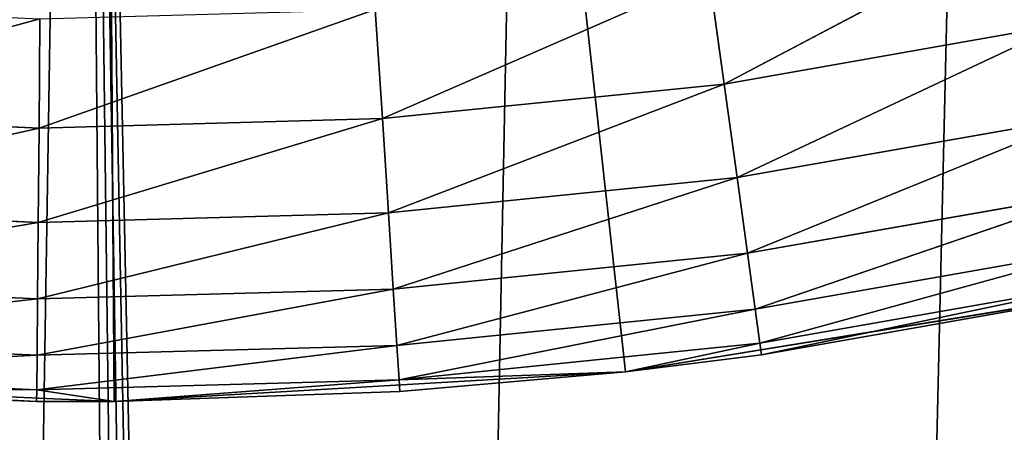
# Model space of a CAD drawing. Extents: x 0.4 to 80.4, y 0.1 to 20.1.
# Tile 180 of 256: x 2.3871 to 2.5157, y 16.9131 to 16.967. Entities that reach past the tile are written whole.
import ezdxf

# ---------------------------------------------------------------- set-up
doc = ezdxf.new("R2010")
doc.units = 0
doc.header["$LTSCALE"] = 2.54
doc.layers.get('0').update_dxf_attribs({"color": 13, "linetype": 'CONTINUOUS'})

# ---------------------------------------------------------------- blocks, each defined once
blk = doc.blocks.new('P__KA_KUCHENNA_MOLISA_STL')
at = {"color": 0}
for p, q in [((2.395, 17.56711, 89.4), (2.46625, 16.92103, 89.4)), ((2.39944, 16.91712, 89.4), (2.395, 17.56711, 89.4)), ((2.39944, 16.91712, 89.4), (2.395, 17.56711, 89.4)), ((2.395, 17.56711, 89.4), (2.46625, 16.92103, 89.4)), ((2.17003, 2.83523, 89.5), (2.51471, 17.23822, 89.5)), ((2.17003, 2.83523, 89.5), (2.51471, 17.23822, 89.5)), ((2.17003, 2.83523, 89.5), (2.45578, 17.22243, 89.5)), ((2.17003, 2.83523, 89.5), (2.45578, 17.22243, 89.5)), ((2.395, 17.21711, 89.5), (2.17003, 2.83523, 89.5)), ((2.395, 17.21711, 89.5), (2.17003, 2.83523, 89.5)), ((2.61998, 2.83523, 89.4), (2.395, 17.21711, 89.4)), ((2.395, 17.21711, 89.4), (2.66312, 2.79209, 89.4)), ((2.61998, 2.83523, 89.4), (2.395, 17.21711, 89.4)), ((2.57, 2.87022, 89.4), (2.395, 17.21711, 89.4)), ((2.57, 2.87022, 89.4), (2.395, 17.21711, 89.4)), ((2.51471, 2.896, 89.4), (2.395, 17.21711, 89.4)), ((2.69811, 2.74211, 89.4), (2.395, 17.21711, 89.4)), ((2.69811, 2.74211, 89.4), (2.395, 17.21711, 89.4)), ((2.395, 17.21711, 89.4), (2.66312, 2.79209, 89.4)), ((2.51471, 2.896, 89.4), (2.395, 17.21711, 89.4)), ((2.52034, 16.98035, 88.9134), (2.47913, 16.95862, 88.92339)), ((2.52034, 16.98035, 88.9134), (2.47913, 16.95862, 88.92339)), ((2.43449, 16.9541, 88.92339), (2.47717, 16.97276, 88.9134)), ((2.43449, 16.9541, 88.92339), (2.47717, 16.97276, 88.9134)), ((2.47717, 16.97276, 88.9134), (2.47913, 16.95862, 88.92339)), ((2.47717, 16.97276, 88.9134), (2.47913, 16.95862, 88.92339)), ((2.38964, 16.95285, 88.92339), (2.43357, 16.96835, 88.9134)), ((2.38964, 16.95285, 88.92339), (2.43357, 16.96835, 88.9134)), ((2.43357, 16.96835, 88.9134), (2.43449, 16.9541, 88.92339)), ((2.43357, 16.96835, 88.9134), (2.43449, 16.9541, 88.92339)), ((2.38976, 16.96713, 88.9134), (2.34481, 16.95489, 88.92339)), ((2.38976, 16.96713, 88.9134), (2.34481, 16.95489, 88.92339)), ((2.38976, 16.96713, 88.9134), (2.38964, 16.95285, 88.92339)), ((2.38976, 16.96713, 88.9134), (2.38964, 16.95285, 88.92339)), ((2.52332, 16.96638, 88.92339), (2.47913, 16.95862, 88.92339)), ((2.52332, 16.96638, 88.92339), (2.47913, 16.95862, 88.92339)), ((2.52332, 16.96638, 88.92339), (2.48082, 16.94641, 88.93572)), ((2.52332, 16.96638, 88.92339), (2.48082, 16.94641, 88.93572)), ((2.43449, 16.9541, 88.92339), (2.47913, 16.95862, 88.92339)), ((2.43449, 16.9541, 88.92339), (2.47913, 16.95862, 88.92339)), ((2.43528, 16.9418, 88.93572), (2.47913, 16.95862, 88.92339)), ((2.43528, 16.9418, 88.93572), (2.47913, 16.95862, 88.92339)), ((2.47913, 16.95862, 88.92339), (2.48082, 16.94641, 88.93572)), ((2.47913, 16.95862, 88.92339), (2.48082, 16.94641, 88.93572)), ((2.38964, 16.95285, 88.92339), (2.34481, 16.95489, 88.92339)), ((2.38964, 16.95285, 88.92339), (2.34481, 16.95489, 88.92339)), ((2.38953, 16.94053, 88.93572), (2.43449, 16.9541, 88.92339)), ((2.38953, 16.94053, 88.93572), (2.43449, 16.9541, 88.92339)), ((2.38964, 16.95285, 88.92339), (2.43449, 16.9541, 88.92339)), ((2.38964, 16.95285, 88.92339), (2.43449, 16.9541, 88.92339)), ((2.43449, 16.9541, 88.92339), (2.43528, 16.9418, 88.93572)), ((2.43449, 16.9541, 88.92339), (2.43528, 16.9418, 88.93572)), ((2.5259, 16.95433, 88.93572), (2.48082, 16.94641, 88.93572)), ((2.5259, 16.95433, 88.93572), (2.48082, 16.94641, 88.93572)), ((2.5259, 16.95433, 88.93572), (2.48219, 16.93651, 88.95)), ((2.5259, 16.95433, 88.93572), (2.48219, 16.93651, 88.95)), ((2.38964, 16.95285, 88.92339), (2.34381, 16.9426, 88.93572)), ((2.38964, 16.95285, 88.92339), (2.34381, 16.9426, 88.93572)), ((2.38964, 16.95285, 88.92339), (2.38953, 16.94053, 88.93572)), ((2.38964, 16.95285, 88.92339), (2.38953, 16.94053, 88.93572)), ((2.43528, 16.9418, 88.93572), (2.48082, 16.94641, 88.93572)), ((2.43528, 16.9418, 88.93572), (2.48082, 16.94641, 88.93572)), ((2.43592, 16.93182, 88.95), (2.48082, 16.94641, 88.93572)), ((2.43592, 16.93182, 88.95), (2.48082, 16.94641, 88.93572)), ((2.48082, 16.94641, 88.93572), (2.48219, 16.93651, 88.95)), ((2.48082, 16.94641, 88.93572), (2.48219, 16.93651, 88.95)), ((2.52799, 16.94455, 88.95), (2.48219, 16.93651, 88.95)), ((2.52799, 16.94455, 88.95), (2.48219, 16.93651, 88.95)), ((2.52799, 16.94455, 88.95), (2.4832, 16.92921, 88.9658)), ((2.52799, 16.94455, 88.95), (2.4832, 16.92921, 88.9658)), ((2.38953, 16.94053, 88.93572), (2.34381, 16.9426, 88.93572)), ((2.38953, 16.94053, 88.93572), (2.34381, 16.9426, 88.93572)), ((2.38944, 16.93053, 88.95), (2.43528, 16.9418, 88.93572)), ((2.38944, 16.93053, 88.95), (2.43528, 16.9418, 88.93572)), ((2.38953, 16.94053, 88.93572), (2.43528, 16.9418, 88.93572)), ((2.38953, 16.94053, 88.93572), (2.43528, 16.9418, 88.93572)), ((2.43528, 16.9418, 88.93572), (2.43592, 16.93182, 88.95)), ((2.43528, 16.9418, 88.93572), (2.43592, 16.93182, 88.95)), ((2.38953, 16.94053, 88.93572), (2.34299, 16.93264, 88.95)), ((2.38953, 16.94053, 88.93572), (2.34299, 16.93264, 88.95)), ((2.38953, 16.94053, 88.93572), (2.38944, 16.93053, 88.95)), ((2.38953, 16.94053, 88.93572), (2.38944, 16.93053, 88.95)), ((2.52952, 16.93735, 88.9658), (2.4832, 16.92921, 88.9658)), ((2.52952, 16.93735, 88.9658), (2.4832, 16.92921, 88.9658)), ((2.52952, 16.93735, 88.9658), (2.48381, 16.92474, 88.98264)), ((2.52952, 16.93735, 88.9658), (2.48381, 16.92474, 88.98264)), ((2.43592, 16.93182, 88.95), (2.48219, 16.93651, 88.95)), ((2.43592, 16.93182, 88.95), (2.48219, 16.93651, 88.95)), ((2.4364, 16.92447, 88.9658), (2.48219, 16.93651, 88.95)), ((2.4364, 16.92447, 88.9658), (2.48219, 16.93651, 88.95)), ((2.48219, 16.93651, 88.95), (2.4832, 16.92921, 88.9658)), ((2.48219, 16.93651, 88.95), (2.4832, 16.92921, 88.9658)), ((2.53047, 16.93294, 88.98264), (2.48381, 16.92474, 88.98264)), ((2.53047, 16.93294, 88.98264), (2.48381, 16.92474, 88.98264)), ((2.53047, 16.93294, 88.98264), (2.48402, 16.92323, 89)), ((2.53047, 16.93294, 88.98264), (2.48402, 16.92323, 89)), ((2.38944, 16.93053, 88.95), (2.34299, 16.93264, 88.95)), ((2.38944, 16.93053, 88.95), (2.34299, 16.93264, 88.95)), ((2.38938, 16.92317, 88.9658), (2.43592, 16.93182, 88.95)), ((2.38938, 16.92317, 88.9658), (2.43592, 16.93182, 88.95)), ((2.38944, 16.93053, 88.95), (2.43592, 16.93182, 88.95)), ((2.38944, 16.93053, 88.95), (2.43592, 16.93182, 88.95)), ((2.43592, 16.93182, 88.95), (2.4364, 16.92447, 88.9658)), ((2.43592, 16.93182, 88.95), (2.4364, 16.92447, 88.9658)), ((2.53231, 16.93178, 89.4), (2.46625, 16.92103, 89.4)), ((2.53231, 16.93178, 89.4), (2.46625, 16.92103, 89.4)), ((2.38944, 16.93053, 88.95), (2.34239, 16.92529, 88.9658)), ((2.38944, 16.93053, 88.95), (2.34239, 16.92529, 88.9658)), ((2.38944, 16.93053, 88.95), (2.38938, 16.92317, 88.9658)), ((2.38944, 16.93053, 88.95), (2.38938, 16.92317, 88.9658)), ((2.53078, 16.93145, 89), (2.46625, 16.92103, 89.4)), ((2.53078, 16.93145, 89), (2.46625, 16.92103, 89.4)), ((2.48402, 16.92323, 89), (2.53078, 16.93145, 89)), ((2.48402, 16.92323, 89), (2.53078, 16.93145, 89)), ((2.4364, 16.92447, 88.9658), (2.4832, 16.92921, 88.9658)), ((2.4364, 16.92447, 88.9658), (2.4832, 16.92921, 88.9658)), ((2.43669, 16.91997, 88.98264), (2.4832, 16.92921, 88.9658)), ((2.43669, 16.91997, 88.98264), (2.4832, 16.92921, 88.9658)), ((2.4832, 16.92921, 88.9658), (2.48381, 16.92474, 88.98264)), ((2.4832, 16.92921, 88.9658), (2.48381, 16.92474, 88.98264)), ((2.38938, 16.92317, 88.9658), (2.34239, 16.92529, 88.9658)), ((2.38938, 16.92317, 88.9658), (2.34239, 16.92529, 88.9658)), ((2.38934, 16.91865, 88.98264), (2.4364, 16.92447, 88.9658)), ((2.38934, 16.91865, 88.98264), (2.4364, 16.92447, 88.9658)), ((2.38938, 16.92317, 88.9658), (2.4364, 16.92447, 88.9658)), ((2.38938, 16.92317, 88.9658), (2.4364, 16.92447, 88.9658)), ((2.4364, 16.92447, 88.9658), (2.43669, 16.91997, 88.98264)), ((2.4364, 16.92447, 88.9658), (2.43669, 16.91997, 88.98264)), ((2.43669, 16.91997, 88.98264), (2.48381, 16.92474, 88.98264)), ((2.43669, 16.91997, 88.98264), (2.48381, 16.92474, 88.98264)), ((2.46625, 16.92103, 89), (2.48381, 16.92474, 88.98264)), ((2.46625, 16.92103, 89), (2.48381, 16.92474, 88.98264)), ((2.48381, 16.92474, 88.98264), (2.48402, 16.92323, 89)), ((2.48381, 16.92474, 88.98264), (2.48402, 16.92323, 89)), ((2.38938, 16.92317, 88.9658), (2.34202, 16.9208, 88.98264)), ((2.38938, 16.92317, 88.9658), (2.34202, 16.9208, 88.98264)), ((2.38938, 16.92317, 88.9658), (2.38934, 16.91865, 88.98264)), ((2.38938, 16.92317, 88.9658), (2.38934, 16.91865, 88.98264)), ((2.46625, 16.92103, 89), (2.48402, 16.92323, 89)), ((2.48402, 16.92323, 89), (2.46625, 16.92103, 89.4)), ((2.48402, 16.92323, 89), (2.46625, 16.92103, 89.4)), ((2.46625, 16.92103, 89), (2.48402, 16.92323, 89)), ((2.39944, 16.91712, 89.4), (2.33259, 16.92011, 89.4)), ((2.33259, 16.92011, 89.4), (2.38932, 16.91714, 89)), ((2.33259, 16.92011, 89.4), (2.38932, 16.91714, 89)), ((2.39944, 16.91712, 89.4), (2.33259, 16.92011, 89.4)), ((2.38934, 16.91865, 88.98264), (2.34202, 16.9208, 88.98264)), ((2.38934, 16.91865, 88.98264), (2.34202, 16.9208, 88.98264)), ((2.46625, 16.92103, 89.4), (2.39944, 16.91712, 89.4)), ((2.46625, 16.92103, 89.4), (2.39944, 16.91712, 89.4)), ((2.43669, 16.91997, 88.98264), (2.46625, 16.92103, 89)), ((2.43669, 16.91997, 88.98264), (2.46625, 16.92103, 89)), ((2.46625, 16.92103, 89.4), (2.43678, 16.91845, 89)), ((2.43678, 16.91845, 89), (2.46625, 16.92103, 89)), ((2.46625, 16.92103, 89.4), (2.43678, 16.91845, 89)), ((2.43678, 16.91845, 89), (2.46625, 16.92103, 89)), ((2.46625, 16.92103, 89.4), (2.46625, 16.92103, 89)), ((2.46625, 16.92103, 89.4), (2.46625, 16.92103, 89)), ((2.34189, 16.91928, 89), (2.38932, 16.91714, 89)), ((2.38934, 16.91865, 88.98264), (2.34189, 16.91928, 89)), ((2.38934, 16.91865, 88.98264), (2.34189, 16.91928, 89)), ((2.34189, 16.91928, 89), (2.38932, 16.91714, 89)), ((2.38934, 16.91865, 88.98264), (2.43669, 16.91997, 88.98264)), ((2.38934, 16.91865, 88.98264), (2.43669, 16.91997, 88.98264)), ((2.39944, 16.91712, 89), (2.43669, 16.91997, 88.98264)), ((2.39944, 16.91712, 89), (2.43669, 16.91997, 88.98264)), ((2.43678, 16.91845, 89), (2.43669, 16.91997, 88.98264)), ((2.43678, 16.91845, 89), (2.43669, 16.91997, 88.98264)), ((2.38932, 16.91714, 89), (2.38934, 16.91865, 88.98264)), ((2.38932, 16.91714, 89), (2.38934, 16.91865, 88.98264)), ((2.38934, 16.91865, 88.98264), (2.39944, 16.91712, 89)), ((2.38934, 16.91865, 88.98264), (2.39944, 16.91712, 89)), ((2.39944, 16.91712, 89.4), (2.43678, 16.91845, 89)), ((2.39944, 16.91712, 89.4), (2.43678, 16.91845, 89)), ((2.39944, 16.91712, 89), (2.43678, 16.91845, 89)), ((2.39944, 16.91712, 89), (2.43678, 16.91845, 89)), ((2.39944, 16.91712, 89.4), (2.38932, 16.91714, 89)), ((2.38932, 16.91714, 89), (2.39944, 16.91712, 89)), ((2.39944, 16.91712, 89.4), (2.38932, 16.91714, 89)), ((2.38932, 16.91714, 89), (2.39944, 16.91712, 89)), ((2.39944, 16.91712, 89.4), (2.39944, 16.91712, 89)), ((2.39944, 16.91712, 89.4), (2.39944, 16.91712, 89))]:
    blk.add_line(p, q, dxfattribs=at)
mesh = blk.add_polyface(dxfattribs=at)
corners = [(2.395, 17.56711, 89.4), (2.13878, 16.96974, 89.4), (2.20156, 16.94656, 89.4)]
mesh.append_faces([[corners[k] for k in face] for face in [(0, 1, 2)]], dxfattribs={"color": 0})
mesh = blk.add_polyface(dxfattribs=at)
corners = [(2.395, 17.56711, 89.4), (2.20156, 16.94656, 89.4), (2.26639, 16.92996, 89.4)]
mesh.append_faces([[corners[k] for k in face] for face in [(0, 1, 2)]], dxfattribs={"color": 0})
mesh = blk.add_polyface(dxfattribs=at)
corners = [(2.395, 17.56711, 89.4), (2.26639, 16.92996, 89.4), (2.33259, 16.92011, 89.4)]
mesh.append_faces([[corners[k] for k in face] for face in [(0, 1, 2)]], dxfattribs={"color": 0})
mesh = blk.add_polyface(dxfattribs=at)
corners = [(2.39944, 16.91712, 89.4), (2.395, 17.56711, 89.4), (2.33259, 16.92011, 89.4)]
mesh.append_faces([[corners[k] for k in face] for face in [(0, 1, 2)]], dxfattribs={"color": 0})
mesh = blk.add_polyface(dxfattribs=at)
corners = [(78.045, 17.56711, 89.4), (2.69811, 2.74211, 89.4), (2.395, 17.21711, 89.4)]
mesh.append_faces([[corners[k] for k in face] for face in [(0, 1, 2)]], dxfattribs={"color": 0})
mesh = blk.add_polyface(dxfattribs=at)
corners = [(2.53231, 16.93178, 89.4), (2.395, 17.56711, 89.4), (2.46625, 16.92103, 89.4)]
mesh.append_faces([[corners[k] for k in face] for face in [(0, 1, 2)]], dxfattribs={"color": 0})
mesh = blk.add_polyface(dxfattribs=at)
corners = [(2.5969, 16.94926, 89.4), (2.395, 17.56711, 89.4), (2.53231, 16.93178, 89.4)]
mesh.append_faces([[corners[k] for k in face] for face in [(0, 1, 2)]], dxfattribs={"color": 0})
mesh = blk.add_polyface(dxfattribs=at)
corners = [(2.65936, 16.9733, 89.4), (2.395, 17.56711, 89.4), (2.5969, 16.94926, 89.4)]
mesh.append_faces([[corners[k] for k in face] for face in [(0, 1, 2)]], dxfattribs={"color": 0})
mesh = blk.add_polyface(dxfattribs=at)
corners = [(2.46625, 16.92103, 89.4), (2.395, 17.56711, 89.4), (2.39944, 16.91712, 89.4)]
mesh.append_faces([[corners[k] for k in face] for face in [(0, 1, 2)]], dxfattribs={"color": 0})
mesh = blk.add_polyface(dxfattribs=at)
corners = [(78.395, 17.21711, 89.5), (2.69811, 17.39211, 89.5), (2.51471, 2.896, 89.5)]
mesh.append_faces([[corners[k] for k in face] for face in [(0, 1, 2)]], dxfattribs={"color": 0})
mesh = blk.add_polyface(dxfattribs=at)
corners = [(2.69811, 17.39211, 89.5), (2.66312, 17.34213, 89.5), (2.51471, 2.896, 89.5)]
mesh.append_faces([[corners[k] for k in face] for face in [(0, 1, 2)]], dxfattribs={"color": 0})
mesh = blk.add_polyface(dxfattribs=at)
corners = [(2.66312, 17.34213, 89.5), (2.61998, 17.29899, 89.5), (2.51471, 2.896, 89.5)]
mesh.append_faces([[corners[k] for k in face] for face in [(0, 1, 2)]], dxfattribs={"color": 0})
mesh = blk.add_polyface(dxfattribs=at)
corners = [(2.395, 2.91711, 89.4), (2.17003, 17.29899, 89.4), (2.22, 17.264, 89.4)]
mesh.append_faces([[corners[k] for k in face] for face in [(0, 1, 2)]], dxfattribs={"color": 0})
mesh = blk.add_polyface(dxfattribs=at)
corners = [(2.395, 2.91711, 89.4), (2.33423, 2.91179, 89.4), (2.17003, 17.29899, 89.4)]
mesh.append_faces([[corners[k] for k in face] for face in [(0, 1, 2)]], dxfattribs={"color": 0})
mesh = blk.add_polyface(dxfattribs=at)
corners = [(2.61998, 17.29899, 89.5), (2.17003, 2.83523, 89.5), (2.22, 2.87022, 89.5)]
mesh.append_faces([[corners[k] for k in face] for face in [(0, 1, 2)]], dxfattribs={"color": 0})
mesh = blk.add_polyface(dxfattribs=at)
corners = [(2.61998, 17.29899, 89.5), (2.57, 17.264, 89.5), (2.17003, 2.83523, 89.5)]
mesh.append_faces([[corners[k] for k in face] for face in [(0, 1, 2)]], dxfattribs={"color": 0})
mesh = blk.add_polyface(dxfattribs=at)
corners = [(2.61998, 17.29899, 89.5), (2.22, 2.87022, 89.5), (2.2753, 2.896, 89.5)]
mesh.append_faces([[corners[k] for k in face] for face in [(0, 1, 2)]], dxfattribs={"color": 0})
mesh = blk.add_polyface(dxfattribs=at)
corners = [(2.61998, 17.29899, 89.5), (2.2753, 2.896, 89.5), (2.33423, 2.91179, 89.5)]
mesh.append_faces([[corners[k] for k in face] for face in [(0, 1, 2)]], dxfattribs={"color": 0})
mesh = blk.add_polyface(dxfattribs=at)
corners = [(2.61998, 17.29899, 89.5), (2.33423, 2.91179, 89.5), (2.395, 2.91711, 89.5)]
mesh.append_faces([[corners[k] for k in face] for face in [(0, 1, 2)]], dxfattribs={"color": 0})
mesh = blk.add_polyface(dxfattribs=at)
corners = [(2.61998, 17.29899, 89.5), (2.395, 2.91711, 89.5), (2.45578, 2.91179, 89.5)]
mesh.append_faces([[corners[k] for k in face] for face in [(0, 1, 2)]], dxfattribs={"color": 0})
mesh = blk.add_polyface(dxfattribs=at)
corners = [(2.61998, 17.29899, 89.5), (2.45578, 2.91179, 89.5), (2.51471, 2.896, 89.5)]
mesh.append_faces([[corners[k] for k in face] for face in [(0, 1, 2)]], dxfattribs={"color": 0})
mesh = blk.add_polyface(dxfattribs=at)
corners = [(2.57, 17.264, 89.5), (2.51471, 17.23822, 89.5), (2.17003, 2.83523, 89.5)]
mesh.append_faces([[corners[k] for k in face] for face in [(0, 1, 2)]], dxfattribs={"color": 0})
mesh = blk.add_polyface(dxfattribs=at)
corners = [(2.51471, 2.896, 89.4), (2.22, 17.264, 89.4), (2.2753, 17.23822, 89.4)]
mesh.append_faces([[corners[k] for k in face] for face in [(0, 1, 2)]], dxfattribs={"color": 0})
mesh = blk.add_polyface(dxfattribs=at)
corners = [(2.51471, 2.896, 89.4), (2.45578, 2.91179, 89.4), (2.22, 17.264, 89.4)]
mesh.append_faces([[corners[k] for k in face] for face in [(0, 1, 2)]], dxfattribs={"color": 0})
mesh = blk.add_polyface(dxfattribs=at)
corners = [(2.45578, 2.91179, 89.4), (2.395, 2.91711, 89.4), (2.22, 17.264, 89.4)]
mesh.append_faces([[corners[k] for k in face] for face in [(0, 1, 2)]], dxfattribs={"color": 0})
mesh = blk.add_polyface(dxfattribs=at)
corners = [(2.51471, 17.23822, 89.5), (2.45578, 17.22243, 89.5), (2.17003, 2.83523, 89.5)]
mesh.append_faces([[corners[k] for k in face] for face in [(0, 1, 2)]], dxfattribs={"color": 0})
mesh = blk.add_polyface(dxfattribs=at)
corners = [(2.51471, 2.896, 89.4), (2.2753, 17.23822, 89.4), (2.33423, 17.22243, 89.4)]
mesh.append_faces([[corners[k] for k in face] for face in [(0, 1, 2)]], dxfattribs={"color": 0})
mesh = blk.add_polyface(dxfattribs=at)
corners = [(2.45578, 17.22243, 89.5), (2.395, 17.21711, 89.5), (2.17003, 2.83523, 89.5)]
mesh.append_faces([[corners[k] for k in face] for face in [(0, 1, 2)]], dxfattribs={"color": 0})
mesh = blk.add_polyface(dxfattribs=at)
corners = [(2.395, 17.21711, 89.5), (2.33423, 17.22243, 89.5), (2.17003, 2.83523, 89.5)]
mesh.append_faces([[corners[k] for k in face] for face in [(0, 1, 2)]], dxfattribs={"color": 0})
mesh = blk.add_polyface(dxfattribs=at)
corners = [(2.51471, 2.896, 89.4), (2.33423, 17.22243, 89.4), (2.395, 17.21711, 89.4)]
mesh.append_faces([[corners[k] for k in face] for face in [(0, 1, 2)]], dxfattribs={"color": 0})
mesh = blk.add_polyface(dxfattribs=at)
corners = [(2.66312, 2.79209, 89.4), (2.61998, 2.83523, 89.4), (2.395, 17.21711, 89.4)]
mesh.append_faces([[corners[k] for k in face] for face in [(0, 1, 2)]], dxfattribs={"color": 0})
mesh = blk.add_polyface(dxfattribs=at)
corners = [(2.61998, 2.83523, 89.4), (2.57, 2.87022, 89.4), (2.395, 17.21711, 89.4)]
mesh.append_faces([[corners[k] for k in face] for face in [(0, 1, 2)]], dxfattribs={"color": 0})
mesh = blk.add_polyface(dxfattribs=at)
corners = [(2.57, 2.87022, 89.4), (2.51471, 2.896, 89.4), (2.395, 17.21711, 89.4)]
mesh.append_faces([[corners[k] for k in face] for face in [(0, 1, 2)]], dxfattribs={"color": 0})
mesh = blk.add_polyface(dxfattribs=at)
corners = [(2.69811, 2.74211, 89.4), (2.66312, 2.79209, 89.4), (2.395, 17.21711, 89.4)]
mesh.append_faces([[corners[k] for k in face] for face in [(0, 1, 2)]], dxfattribs={"color": 0})
mesh = blk.add_polyface(dxfattribs=at)
corners = [(78.395, 17.21711, 89.5), (2.51471, 2.896, 89.5), (2.57, 2.87022, 89.5)]
mesh.append_faces([[corners[k] for k in face] for face in [(0, 1, 2)]], dxfattribs={"color": 0})
mesh = blk.add_polyface(dxfattribs=at)
corners = [(2.52034, 16.98035, 88.9134), (2.47913, 16.95862, 88.92339), (2.47717, 16.97276, 88.9134)]
mesh.append_faces([[corners[k] for k in face] for face in [(0, 1, 2)]], dxfattribs={"color": 0})
mesh = blk.add_polyface(dxfattribs=at)
corners = [(2.52332, 16.96638, 88.92339), (2.47913, 16.95862, 88.92339), (2.52034, 16.98035, 88.9134)]
mesh.append_faces([[corners[k] for k in face] for face in [(0, 1, 2)]], dxfattribs={"color": 0})
mesh = blk.add_polyface(dxfattribs=at)
corners = [(2.47717, 16.97276, 88.9134), (2.43449, 16.9541, 88.92339), (2.43357, 16.96835, 88.9134)]
mesh.append_faces([[corners[k] for k in face] for face in [(0, 1, 2)]], dxfattribs={"color": 0})
mesh = blk.add_polyface(dxfattribs=at)
corners = [(2.47913, 16.95862, 88.92339), (2.43449, 16.9541, 88.92339), (2.47717, 16.97276, 88.9134)]
mesh.append_faces([[corners[k] for k in face] for face in [(0, 1, 2)]], dxfattribs={"color": 0})
mesh = blk.add_polyface(dxfattribs=at)
corners = [(2.38976, 16.96713, 88.9134), (2.34481, 16.95489, 88.92339), (2.34598, 16.96912, 88.9134)]
mesh.append_faces([[corners[k] for k in face] for face in [(0, 1, 2)]], dxfattribs={"color": 0})
mesh = blk.add_polyface(dxfattribs=at)
corners = [(2.43449, 16.9541, 88.92339), (2.38964, 16.95285, 88.92339), (2.43357, 16.96835, 88.9134)]
mesh.append_faces([[corners[k] for k in face] for face in [(0, 1, 2)]], dxfattribs={"color": 0})
mesh = blk.add_polyface(dxfattribs=at)
corners = [(2.43357, 16.96835, 88.9134), (2.38964, 16.95285, 88.92339), (2.38976, 16.96713, 88.9134)]
mesh.append_faces([[corners[k] for k in face] for face in [(0, 1, 2)]], dxfattribs={"color": 0})
mesh = blk.add_polyface(dxfattribs=at)
corners = [(2.38976, 16.96713, 88.9134), (2.38964, 16.95285, 88.92339), (2.34481, 16.95489, 88.92339)]
mesh.append_faces([[corners[k] for k in face] for face in [(0, 1, 2)]], dxfattribs={"color": 0})
mesh = blk.add_polyface(dxfattribs=at)
corners = [(2.52332, 16.96638, 88.92339), (2.48082, 16.94641, 88.93572), (2.47913, 16.95862, 88.92339)]
mesh.append_faces([[corners[k] for k in face] for face in [(0, 1, 2)]], dxfattribs={"color": 0})
mesh = blk.add_polyface(dxfattribs=at)
corners = [(2.5259, 16.95433, 88.93572), (2.48082, 16.94641, 88.93572), (2.52332, 16.96638, 88.92339)]
mesh.append_faces([[corners[k] for k in face] for face in [(0, 1, 2)]], dxfattribs={"color": 0})
mesh = blk.add_polyface(dxfattribs=at)
corners = [(2.47913, 16.95862, 88.92339), (2.43528, 16.9418, 88.93572), (2.43449, 16.9541, 88.92339)]
mesh.append_faces([[corners[k] for k in face] for face in [(0, 1, 2)]], dxfattribs={"color": 0})
mesh = blk.add_polyface(dxfattribs=at)
corners = [(2.48082, 16.94641, 88.93572), (2.43528, 16.9418, 88.93572), (2.47913, 16.95862, 88.92339)]
mesh.append_faces([[corners[k] for k in face] for face in [(0, 1, 2)]], dxfattribs={"color": 0})
mesh = blk.add_polyface(dxfattribs=at)
corners = [(2.38964, 16.95285, 88.92339), (2.34381, 16.9426, 88.93572), (2.34481, 16.95489, 88.92339)]
mesh.append_faces([[corners[k] for k in face] for face in [(0, 1, 2)]], dxfattribs={"color": 0})
mesh = blk.add_polyface(dxfattribs=at)
corners = [(2.38953, 16.94053, 88.93572), (2.43449, 16.9541, 88.92339), (2.43528, 16.9418, 88.93572)]
mesh.append_faces([[corners[k] for k in face] for face in [(0, 1, 2)]], dxfattribs={"color": 0})
mesh = blk.add_polyface(dxfattribs=at)
corners = [(2.38953, 16.94053, 88.93572), (2.38964, 16.95285, 88.92339), (2.43449, 16.9541, 88.92339)]
mesh.append_faces([[corners[k] for k in face] for face in [(0, 1, 2)]], dxfattribs={"color": 0})
mesh = blk.add_polyface(dxfattribs=at)
corners = [(2.48219, 16.93651, 88.95), (2.48082, 16.94641, 88.93572), (2.5259, 16.95433, 88.93572)]
mesh.append_faces([[corners[k] for k in face] for face in [(0, 1, 2)]], dxfattribs={"color": 0})
mesh = blk.add_polyface(dxfattribs=at)
corners = [(2.48219, 16.93651, 88.95), (2.5259, 16.95433, 88.93572), (2.52799, 16.94455, 88.95)]
mesh.append_faces([[corners[k] for k in face] for face in [(0, 1, 2)]], dxfattribs={"color": 0})
mesh = blk.add_polyface(dxfattribs=at)
corners = [(2.38964, 16.95285, 88.92339), (2.38953, 16.94053, 88.93572), (2.34381, 16.9426, 88.93572)]
mesh.append_faces([[corners[k] for k in face] for face in [(0, 1, 2)]], dxfattribs={"color": 0})
mesh = blk.add_polyface(dxfattribs=at)
corners = [(2.43592, 16.93182, 88.95), (2.43528, 16.9418, 88.93572), (2.48082, 16.94641, 88.93572)]
mesh.append_faces([[corners[k] for k in face] for face in [(0, 1, 2)]], dxfattribs={"color": 0})
mesh = blk.add_polyface(dxfattribs=at)
corners = [(2.43592, 16.93182, 88.95), (2.48082, 16.94641, 88.93572), (2.48219, 16.93651, 88.95)]
mesh.append_faces([[corners[k] for k in face] for face in [(0, 1, 2)]], dxfattribs={"color": 0})
mesh = blk.add_polyface(dxfattribs=at)
corners = [(2.4832, 16.92921, 88.9658), (2.48219, 16.93651, 88.95), (2.52799, 16.94455, 88.95)]
mesh.append_faces([[corners[k] for k in face] for face in [(0, 1, 2)]], dxfattribs={"color": 0})
mesh = blk.add_polyface(dxfattribs=at)
corners = [(2.4832, 16.92921, 88.9658), (2.52799, 16.94455, 88.95), (2.52952, 16.93735, 88.9658)]
mesh.append_faces([[corners[k] for k in face] for face in [(0, 1, 2)]], dxfattribs={"color": 0})
mesh = blk.add_polyface(dxfattribs=at)
corners = [(2.34299, 16.93264, 88.95), (2.34381, 16.9426, 88.93572), (2.38953, 16.94053, 88.93572)]
mesh.append_faces([[corners[k] for k in face] for face in [(0, 1, 2)]], dxfattribs={"color": 0})
mesh = blk.add_polyface(dxfattribs=at)
corners = [(2.38944, 16.93053, 88.95), (2.43528, 16.9418, 88.93572), (2.43592, 16.93182, 88.95)]
mesh.append_faces([[corners[k] for k in face] for face in [(0, 1, 2)]], dxfattribs={"color": 0})
mesh = blk.add_polyface(dxfattribs=at)
corners = [(2.38944, 16.93053, 88.95), (2.38953, 16.94053, 88.93572), (2.43528, 16.9418, 88.93572)]
mesh.append_faces([[corners[k] for k in face] for face in [(0, 1, 2)]], dxfattribs={"color": 0})
mesh = blk.add_polyface(dxfattribs=at)
corners = [(2.34299, 16.93264, 88.95), (2.38953, 16.94053, 88.93572), (2.38944, 16.93053, 88.95)]
mesh.append_faces([[corners[k] for k in face] for face in [(0, 1, 2)]], dxfattribs={"color": 0})
mesh = blk.add_polyface(dxfattribs=at)
corners = [(2.48381, 16.92474, 88.98264), (2.4832, 16.92921, 88.9658), (2.52952, 16.93735, 88.9658)]
mesh.append_faces([[corners[k] for k in face] for face in [(0, 1, 2)]], dxfattribs={"color": 0})
mesh = blk.add_polyface(dxfattribs=at)
corners = [(2.48381, 16.92474, 88.98264), (2.52952, 16.93735, 88.9658), (2.53047, 16.93294, 88.98264)]
mesh.append_faces([[corners[k] for k in face] for face in [(0, 1, 2)]], dxfattribs={"color": 0})
mesh = blk.add_polyface(dxfattribs=at)
corners = [(2.4364, 16.92447, 88.9658), (2.43592, 16.93182, 88.95), (2.48219, 16.93651, 88.95)]
mesh.append_faces([[corners[k] for k in face] for face in [(0, 1, 2)]], dxfattribs={"color": 0})
mesh = blk.add_polyface(dxfattribs=at)
corners = [(2.4364, 16.92447, 88.9658), (2.48219, 16.93651, 88.95), (2.4832, 16.92921, 88.9658)]
mesh.append_faces([[corners[k] for k in face] for face in [(0, 1, 2)]], dxfattribs={"color": 0})
mesh = blk.add_polyface(dxfattribs=at)
corners = [(2.48402, 16.92323, 89), (2.48381, 16.92474, 88.98264), (2.53047, 16.93294, 88.98264)]
mesh.append_faces([[corners[k] for k in face] for face in [(0, 1, 2)]], dxfattribs={"color": 0})
mesh = blk.add_polyface(dxfattribs=at)
corners = [(2.48402, 16.92323, 89), (2.53047, 16.93294, 88.98264), (2.53078, 16.93145, 89)]
mesh.append_faces([[corners[k] for k in face] for face in [(0, 1, 2)]], dxfattribs={"color": 0})
mesh = blk.add_polyface(dxfattribs=at)
corners = [(2.34239, 16.92529, 88.9658), (2.34299, 16.93264, 88.95), (2.38944, 16.93053, 88.95)]
mesh.append_faces([[corners[k] for k in face] for face in [(0, 1, 2)]], dxfattribs={"color": 0})
mesh = blk.add_polyface(dxfattribs=at)
corners = [(2.38938, 16.92317, 88.9658), (2.43592, 16.93182, 88.95), (2.4364, 16.92447, 88.9658)]
mesh.append_faces([[corners[k] for k in face] for face in [(0, 1, 2)]], dxfattribs={"color": 0})
mesh = blk.add_polyface(dxfattribs=at)
corners = [(2.38938, 16.92317, 88.9658), (2.38944, 16.93053, 88.95), (2.43592, 16.93182, 88.95)]
mesh.append_faces([[corners[k] for k in face] for face in [(0, 1, 2)]], dxfattribs={"color": 0})
mesh = blk.add_polyface(dxfattribs=at)
corners = [(2.46625, 16.92103, 89.4), (2.53078, 16.93145, 89), (2.53231, 16.93178, 89.4)]
mesh.append_faces([[corners[k] for k in face] for face in [(0, 1, 2)]], dxfattribs={"color": 0})
mesh = blk.add_polyface(dxfattribs=at)
corners = [(2.34239, 16.92529, 88.9658), (2.38944, 16.93053, 88.95), (2.38938, 16.92317, 88.9658)]
mesh.append_faces([[corners[k] for k in face] for face in [(0, 1, 2)]], dxfattribs={"color": 0})
mesh = blk.add_polyface(dxfattribs=at)
corners = [(2.46625, 16.92103, 89.4), (2.48402, 16.92323, 89), (2.53078, 16.93145, 89)]
mesh.append_faces([[corners[k] for k in face] for face in [(0, 1, 2)]], dxfattribs={"color": 0})
mesh = blk.add_polyface(dxfattribs=at)
corners = [(2.43669, 16.91997, 88.98264), (2.4364, 16.92447, 88.9658), (2.4832, 16.92921, 88.9658)]
mesh.append_faces([[corners[k] for k in face] for face in [(0, 1, 2)]], dxfattribs={"color": 0})
mesh = blk.add_polyface(dxfattribs=at)
corners = [(2.43669, 16.91997, 88.98264), (2.4832, 16.92921, 88.9658), (2.48381, 16.92474, 88.98264)]
mesh.append_faces([[corners[k] for k in face] for face in [(0, 1, 2)]], dxfattribs={"color": 0})
mesh = blk.add_polyface(dxfattribs=at)
corners = [(2.34202, 16.9208, 88.98264), (2.34239, 16.92529, 88.9658), (2.38938, 16.92317, 88.9658)]
mesh.append_faces([[corners[k] for k in face] for face in [(0, 1, 2)]], dxfattribs={"color": 0})
mesh = blk.add_polyface(dxfattribs=at)
corners = [(2.38934, 16.91865, 88.98264), (2.4364, 16.92447, 88.9658), (2.43669, 16.91997, 88.98264)]
mesh.append_faces([[corners[k] for k in face] for face in [(0, 1, 2)]], dxfattribs={"color": 0})
mesh = blk.add_polyface(dxfattribs=at)
corners = [(2.38934, 16.91865, 88.98264), (2.38938, 16.92317, 88.9658), (2.4364, 16.92447, 88.9658)]
mesh.append_faces([[corners[k] for k in face] for face in [(0, 1, 2)]], dxfattribs={"color": 0})
mesh = blk.add_polyface(dxfattribs=at)
corners = [(2.46625, 16.92103, 89), (2.43669, 16.91997, 88.98264), (2.48381, 16.92474, 88.98264)]
mesh.append_faces([[corners[k] for k in face] for face in [(0, 1, 2)]], dxfattribs={"color": 0})
mesh = blk.add_polyface(dxfattribs=at)
corners = [(2.46625, 16.92103, 89), (2.48381, 16.92474, 88.98264), (2.48402, 16.92323, 89)]
mesh.append_faces([[corners[k] for k in face] for face in [(0, 1, 2)]], dxfattribs={"color": 0})
mesh = blk.add_polyface(dxfattribs=at)
corners = [(2.34202, 16.9208, 88.98264), (2.38938, 16.92317, 88.9658), (2.38934, 16.91865, 88.98264)]
mesh.append_faces([[corners[k] for k in face] for face in [(0, 1, 2)]], dxfattribs={"color": 0})
mesh = blk.add_polyface(dxfattribs=at)
corners = [(2.46625, 16.92103, 89.4), (2.46625, 16.92103, 89), (2.48402, 16.92323, 89)]
mesh.append_faces([[corners[k] for k in face] for face in [(0, 1, 2)]], dxfattribs={"color": 0})
mesh = blk.add_polyface(dxfattribs=at)
corners = [(2.33259, 16.92011, 89.4), (2.38932, 16.91714, 89), (2.39944, 16.91712, 89.4)]
mesh.append_faces([[corners[k] for k in face] for face in [(0, 1, 2)]], dxfattribs={"color": 0})
mesh = blk.add_polyface(dxfattribs=at)
corners = [(2.33259, 16.92011, 89.4), (2.34189, 16.91928, 89), (2.38932, 16.91714, 89)]
mesh.append_faces([[corners[k] for k in face] for face in [(0, 1, 2)]], dxfattribs={"color": 0})
mesh = blk.add_polyface(dxfattribs=at)
corners = [(2.34189, 16.91928, 89), (2.34202, 16.9208, 88.98264), (2.38934, 16.91865, 88.98264)]
mesh.append_faces([[corners[k] for k in face] for face in [(0, 1, 2)]], dxfattribs={"color": 0})
mesh = blk.add_polyface(dxfattribs=at)
corners = [(2.39944, 16.91712, 89.4), (2.43678, 16.91845, 89), (2.46625, 16.92103, 89.4)]
mesh.append_faces([[corners[k] for k in face] for face in [(0, 1, 2)]], dxfattribs={"color": 0})
mesh = blk.add_polyface(dxfattribs=at)
corners = [(2.43678, 16.91845, 89), (2.43669, 16.91997, 88.98264), (2.46625, 16.92103, 89)]
mesh.append_faces([[corners[k] for k in face] for face in [(0, 1, 2)]], dxfattribs={"color": 0})
mesh = blk.add_polyface(dxfattribs=at)
corners = [(2.46625, 16.92103, 89.4), (2.43678, 16.91845, 89), (2.46625, 16.92103, 89)]
mesh.append_faces([[corners[k] for k in face] for face in [(0, 1, 2)]], dxfattribs={"color": 0})
mesh = blk.add_polyface(dxfattribs=at)
corners = [(2.34189, 16.91928, 89), (2.38934, 16.91865, 88.98264), (2.38932, 16.91714, 89)]
mesh.append_faces([[corners[k] for k in face] for face in [(0, 1, 2)]], dxfattribs={"color": 0})
mesh = blk.add_polyface(dxfattribs=at)
corners = [(2.39944, 16.91712, 89), (2.38934, 16.91865, 88.98264), (2.43669, 16.91997, 88.98264)]
mesh.append_faces([[corners[k] for k in face] for face in [(0, 1, 2)]], dxfattribs={"color": 0})
mesh = blk.add_polyface(dxfattribs=at)
corners = [(2.39944, 16.91712, 89), (2.43669, 16.91997, 88.98264), (2.43678, 16.91845, 89)]
mesh.append_faces([[corners[k] for k in face] for face in [(0, 1, 2)]], dxfattribs={"color": 0})
mesh = blk.add_polyface(dxfattribs=at)
corners = [(2.38932, 16.91714, 89), (2.38934, 16.91865, 88.98264), (2.39944, 16.91712, 89)]
mesh.append_faces([[corners[k] for k in face] for face in [(0, 1, 2)]], dxfattribs={"color": 0})
mesh = blk.add_polyface(dxfattribs=at)
corners = [(2.39944, 16.91712, 89.4), (2.39944, 16.91712, 89), (2.43678, 16.91845, 89)]
mesh.append_faces([[corners[k] for k in face] for face in [(0, 1, 2)]], dxfattribs={"color": 0})
mesh = blk.add_polyface(dxfattribs=at)
corners = [(2.39944, 16.91712, 89.4), (2.38932, 16.91714, 89), (2.39944, 16.91712, 89)]
mesh.append_faces([[corners[k] for k in face] for face in [(0, 1, 2)]], dxfattribs={"color": 0})

msp = doc.modelspace()

# ---------------------------------------------------------------- block references
at = {"color": 0}
msp.add_blockref('P__KA_KUCHENNA_MOLISA_STL', (0, 0), dxfattribs=at)

doc.saveas('drawing.dxf')
